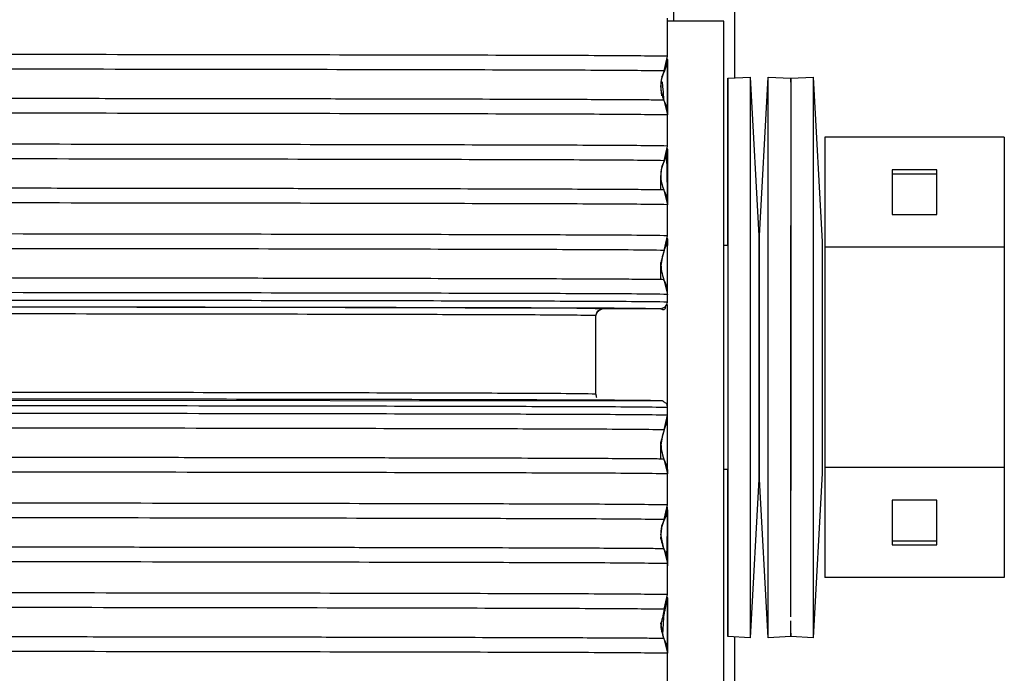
# Model space of a CAD drawing. Header units: millimetres. Extents: x -960 to 506, y 235 to 390.
# Tile 44 of 45: x 463 to 506, y 291 to 320. Entities that reach past the tile are written whole.
import ezdxf

# ---------------------------------------------------------------- set-up
doc = ezdxf.new("R2010")
doc.units = ezdxf.units.MM

# ---------------------------------------------------------------- blocks, each defined once
blk = doc.blocks.new('Haltebuegel__47', base_point=(-902.62, 286.831))
at = {"color": 7, "linetype": 'Continuous'}
for p, q in [((491.38, 318.329), (491.38, 320.021)), ((491.23, 317.675), (491.38, 318.329)), ((491.131, 316.571), (491.08, 317.021)), ((491.216, 316.369), (491.38, 315.713)), ((491.38, 314.329), (491.38, 315.713)), ((491.23, 313.675), (491.38, 314.329)), ((491.077, 312.378), (491.08, 313.021)), ((491.216, 312.369), (491.38, 311.713)), ((491.38, 310.329), (491.38, 311.713)), ((491.23, 309.675), (491.38, 310.329)), ((491.378, 310.145), (491.325, 309.901)), ((491.325, 309.901), (491.378, 310.145)), ((491.378, 310.145), (491.325, 309.901)), ((491.077, 308.378), (491.08, 309.134)), ((491.216, 308.369), (491.38, 307.713)), ((491.38, 307.371), (491.38, 307.713)), ((491.08, 307.071), (488.48, 307.071)), ((488.18, 303.271), (488.18, 306.771)), ((395.38, 303.079), (491.159, 302.971)), ((491.38, 302.329), (491.38, 302.671)), ((491.23, 301.675), (491.38, 302.329)), ((491.077, 300.378), (491.08, 301.134)), ((491.216, 300.369), (491.38, 299.713)), ((491.38, 298.329), (491.38, 299.713)), ((491.23, 297.675), (491.38, 298.329)), ((491.23, 297.675), (491.38, 297.912)), ((491.118, 297.413), (491.08, 297.021)), ((491.08, 296.795), (491.118, 297.413)), ((491.216, 296.369), (491.08, 297.021)), ((491.216, 296.369), (491.38, 295.713)), ((491.38, 294.329), (491.38, 295.713)), ((491.23, 293.675), (491.38, 294.329)), ((491.216, 292.369), (491.08, 293.057)), ((491.216, 292.369), (491.38, 291.713)), ((491.38, 290.021), (491.38, 291.713))]:
    blk.add_line(p, q, dxfattribs=at)
at = {"color": 1, "linetype": 'Continuous'}
for p, q in [((491.23, 317.675), (491.118, 317.413)), ((491.23, 313.675), (491.118, 313.413)), ((491.23, 297.675), (491.118, 297.413)), ((491.23, 293.675), (491.23, 293.485))]:
    blk.add_line(p, q, dxfattribs=at)
for points, knots in [([(491.38, 318.329), (490.924, 318.335), (489.833, 318.349), (487.397, 318.36), (483.566, 318.372), (478.044, 318.384), (471.107, 318.396), (462.875, 318.406), (453.487, 318.415), (443.106, 318.423), (431.908, 318.429), (420.084, 318.433), (407.839, 318.436), (399.556, 318.437), (395.38, 318.437)], [0, 0, 0, 0, 1.36775, 3.271254, 7.307721, 12.861731, 19.83826, 28.117936, 37.559094, 48.000194, 59.262587, 71.153569, 83.469683, 96.000197, 96.000197, 96.000197, 96.000197]), ([(491.23, 317.675), (490.774, 317.681), (489.686, 317.695), (487.254, 317.706), (483.428, 317.718), (477.915, 317.73), (470.989, 317.742), (462.769, 317.752), (453.397, 317.761), (443.031, 317.769), (431.851, 317.775), (420.046, 317.779), (407.819, 317.782), (399.55, 317.783), (395.38, 317.783)], [0, 0, 0, 0, 1.365613, 3.266143, 7.296303, 12.841635, 19.807262, 28.074001, 37.500408, 47.925194, 59.169989, 71.042391, 83.339261, 95.850197, 95.850197, 95.850197, 95.850197]), ([(491.216, 316.369), (491.114, 316.372), (490.778, 316.38), (490.073, 316.383), (488.972, 316.391), (487.478, 316.397), (485.599, 316.404), (483.341, 316.41), (480.716, 316.416), (477.731, 316.423), (474.401, 316.428), (470.742, 316.434), (466.766, 316.439), (461.964, 316.445), (456.289, 316.451), (449.708, 316.456), (442.721, 316.461), (435.382, 316.465), (427.745, 316.469), (418.505, 316.472), (407.688, 316.475), (399.506, 316.475), (395.38, 316.475)], [0, 0, 0, 0, 0.305323, 1.010456, 2.112587, 3.608877, 5.492104, 7.75181, 10.380302, 13.369883, 16.705451, 20.369013, 24.348536, 28.631988, 34.777217, 41.371226, 48.377113, 55.736738, 63.388014, 71.288124, 83.458764, 95.836696, 95.836696, 95.836696, 95.836696]), ([(491.38, 315.713), (490.924, 315.719), (489.833, 315.734), (487.397, 315.745), (483.566, 315.757), (478.044, 315.769), (471.107, 315.78), (462.875, 315.791), (453.487, 315.8), (443.106, 315.807), (431.908, 315.814), (420.084, 315.818), (407.839, 315.821), (399.556, 315.821), (395.38, 315.821)], [0, 0, 0, 0, 1.36775, 3.271254, 7.307721, 12.861731, 19.83826, 28.117936, 37.559094, 48.000194, 59.262587, 71.153569, 83.469683, 96.000197, 96.000197, 96.000197, 96.000197]), ([(491.38, 314.329), (490.924, 314.335), (489.833, 314.349), (487.397, 314.36), (483.566, 314.372), (478.044, 314.384), (471.107, 314.396), (462.875, 314.406), (453.487, 314.415), (443.106, 314.423), (431.908, 314.429), (420.084, 314.433), (407.839, 314.436), (399.556, 314.437), (395.38, 314.437)], [0, 0, 0, 0, 1.36775, 3.271254, 7.307721, 12.861731, 19.83826, 28.117936, 37.559094, 48.000194, 59.262587, 71.153569, 83.469683, 96.000197, 96.000197, 96.000197, 96.000197]), ([(491.23, 313.675), (490.774, 313.681), (489.686, 313.695), (487.254, 313.706), (483.428, 313.718), (477.915, 313.73), (470.989, 313.742), (462.769, 313.752), (453.397, 313.761), (443.031, 313.769), (431.851, 313.775), (420.046, 313.779), (407.819, 313.782), (399.55, 313.783), (395.38, 313.783)], [0, 0, 0, 0, 1.365613, 3.266143, 7.296303, 12.841635, 19.807262, 28.074001, 37.500408, 47.925194, 59.169989, 71.042391, 83.339261, 95.850197, 95.850197, 95.850197, 95.850197]), ([(491.216, 312.369), (491.114, 312.372), (490.777, 312.38), (490.073, 312.383), (488.972, 312.391), (487.478, 312.397), (485.598, 312.404), (483.341, 312.41), (480.715, 312.416), (477.731, 312.423), (474.401, 312.428), (470.741, 312.434), (466.766, 312.439), (461.963, 312.445), (456.289, 312.451), (449.707, 312.456), (442.721, 312.461), (435.382, 312.465), (427.745, 312.469), (418.504, 312.472), (407.688, 312.475), (399.505, 312.475), (395.38, 312.475)], [0, 0, 0, 0, 0.305393, 1.010589, 2.112777, 3.609117, 5.492386, 7.752128, 10.380648, 13.370251, 16.705834, 20.369404, 24.348928, 28.632375, 34.777589, 41.371572, 48.377424, 55.737007, 63.388233, 71.288289, 83.458839, 95.836677, 95.836677, 95.836677, 95.836677]), ([(491.38, 311.713), (490.924, 311.719), (489.833, 311.734), (487.397, 311.745), (483.566, 311.757), (478.044, 311.769), (471.107, 311.78), (462.875, 311.791), (453.487, 311.8), (443.106, 311.807), (431.908, 311.814), (420.084, 311.818), (407.839, 311.821), (399.556, 311.821), (395.38, 311.821)], [0, 0, 0, 0, 1.36775, 3.271254, 7.307721, 12.861731, 19.83826, 28.117936, 37.559094, 48.000194, 59.262587, 71.153569, 83.469683, 96.000197, 96.000197, 96.000197, 96.000197]), ([(491.38, 310.329), (490.924, 310.335), (489.833, 310.349), (487.397, 310.36), (483.566, 310.372), (478.044, 310.384), (471.107, 310.396), (462.875, 310.406), (453.487, 310.415), (443.106, 310.423), (431.908, 310.429), (420.084, 310.433), (407.839, 310.436), (399.556, 310.437), (395.38, 310.437)], [0, 0, 0, 0, 1.36775, 3.271254, 7.307721, 12.861731, 19.83826, 28.117936, 37.559094, 48.000194, 59.262587, 71.153569, 83.469683, 96.000197, 96.000197, 96.000197, 96.000197]), ([(491.23, 309.675), (490.774, 309.681), (489.686, 309.695), (487.254, 309.706), (483.428, 309.718), (477.915, 309.73), (470.989, 309.742), (462.769, 309.752), (453.397, 309.761), (443.031, 309.769), (431.851, 309.775), (420.046, 309.779), (407.819, 309.782), (399.55, 309.783), (395.38, 309.783)], [0, 0, 0, 0, 1.365613, 3.266143, 7.296303, 12.841635, 19.807262, 28.074001, 37.500408, 47.925194, 59.169989, 71.042391, 83.339261, 95.850197, 95.850197, 95.850197, 95.850197]), ([(491.216, 308.369), (491.114, 308.372), (490.777, 308.38), (490.073, 308.383), (488.972, 308.391), (487.478, 308.397), (485.598, 308.404), (483.341, 308.41), (480.715, 308.416), (477.73, 308.423), (474.401, 308.428), (470.741, 308.434), (466.766, 308.439), (461.963, 308.445), (456.289, 308.451), (449.707, 308.456), (442.721, 308.461), (435.382, 308.465), (427.745, 308.469), (418.504, 308.472), (407.688, 308.475), (399.505, 308.475), (395.38, 308.475)], [0, 0, 0, 0, 0.305463, 1.010723, 2.112967, 3.609356, 5.492669, 7.752446, 10.380995, 13.370619, 16.706217, 20.369795, 24.349321, 28.632763, 34.77796, 41.371917, 48.377735, 55.737275, 63.388452, 71.288453, 83.458914, 95.836658, 95.836658, 95.836658, 95.836658]), ([(491.38, 307.713), (490.924, 307.719), (489.833, 307.734), (487.397, 307.745), (483.566, 307.757), (478.044, 307.769), (471.107, 307.78), (462.875, 307.791), (453.487, 307.8), (443.106, 307.807), (431.908, 307.814), (420.084, 307.818), (407.839, 307.821), (399.556, 307.821), (395.38, 307.821)], [0, 0, 0, 0, 1.36775, 3.271254, 7.307721, 12.861731, 19.83826, 28.117936, 37.559094, 48.000194, 59.262587, 71.153569, 83.469683, 96.000197, 96.000197, 96.000197, 96.000197]), ([(491.38, 307.371), (490.924, 307.377), (489.833, 307.391), (487.397, 307.402), (483.566, 307.414), (478.044, 307.426), (471.107, 307.438), (462.875, 307.448), (453.487, 307.457), (443.106, 307.465), (431.908, 307.471), (420.084, 307.476), (407.839, 307.479), (399.556, 307.479), (395.38, 307.479)], [0, 0, 0, 0, 1.36775, 3.271254, 7.307721, 12.861731, 19.83826, 28.117936, 37.559094, 48.000194, 59.262587, 71.153569, 83.469683, 96.000197, 96.000197, 96.000197, 96.000197]), ([(491.08, 307.071), (490.625, 307.077), (489.538, 307.091), (487.11, 307.102), (483.291, 307.114), (477.785, 307.126), (470.87, 307.138), (462.664, 307.148), (453.306, 307.157), (442.957, 307.165), (431.793, 307.171), (420.007, 307.175), (407.8, 307.178), (399.543, 307.179), (395.38, 307.179)], [0, 0, 0, 0, 1.363476, 3.261031, 7.284884, 12.821538, 19.776265, 28.030067, 37.441722, 47.850194, 59.077391, 70.931214, 83.20884, 95.700197, 95.700197, 95.700197, 95.700197]), ([(488.48, 307.071), (488.044, 307.08), (486.986, 307.1), (484.624, 307.095), (480.902, 307.116), (475.547, 307.124), (468.819, 307.136), (460.836, 307.146), (451.732, 307.155), (441.664, 307.162), (430.804, 307.168), (419.338, 307.173), (407.462, 307.175), (399.43, 307.177), (395.38, 307.179)], [0, 0, 0, 0, 1.307725, 3.172495, 7.087027, 12.47326, 19.239039, 27.2686, 36.424557, 46.550248, 57.472422, 69.004198, 80.948263, 93.100252, 93.100252, 93.100252, 93.100252]), ([(488.48, 307.071), (488.475, 307.069), (488.439, 307.055), (488.365, 307.029), (488.228, 306.959), (488.198, 306.844), (488.18, 306.771)], [0, 0, 0, 0, 0.0144743, 0.1157942, 0.238555, 0.4517517, 0.4517517, 0.4517517, 0.4517517]), ([(491.08, 307.071), (491.084, 307.073), (491.12, 307.087), (491.194, 307.113), (491.331, 307.183), (491.361, 307.298), (491.38, 307.371)], [0, 0, 0, 0, 0.0144742, 0.1157936, 0.238554, 0.4517516, 0.4517516, 0.4517516, 0.4517516]), ([(488.18, 306.771), (487.739, 306.777), (486.685, 306.791), (484.33, 306.801), (480.627, 306.813), (475.288, 306.825), (468.583, 306.836), (460.625, 306.846), (451.55, 306.855), (441.515, 306.862), (430.69, 306.868), (419.261, 306.872), (407.423, 306.875), (399.417, 306.875), (395.38, 306.875)], [0, 0, 0, 0, 1.322158, 3.162212, 7.06413, 12.433007, 19.176984, 27.180671, 36.307125, 46.400188, 57.287167, 68.781783, 80.68736, 92.800191, 92.800191, 92.800191, 92.800191]), ([(488.18, 303.271), (487.739, 303.277), (486.685, 303.291), (484.33, 303.301), (480.627, 303.313), (475.288, 303.325), (468.583, 303.336), (460.625, 303.346), (451.55, 303.355), (441.515, 303.362), (430.69, 303.368), (419.261, 303.372), (407.423, 303.375), (399.417, 303.375), (395.38, 303.375)], [0, 0, 0, 0, 1.322158, 3.162212, 7.06413, 12.433007, 19.176984, 27.180671, 36.307125, 46.400188, 57.287167, 68.781783, 80.68736, 92.800191, 92.800191, 92.800191, 92.800191]), ([(491.38, 302.671), (490.924, 302.677), (489.833, 302.691), (487.397, 302.702), (483.566, 302.714), (478.044, 302.726), (471.107, 302.738), (462.875, 302.748), (453.487, 302.757), (443.106, 302.765), (431.908, 302.771), (420.084, 302.776), (407.839, 302.779), (399.556, 302.779), (395.38, 302.779)], [0, 0, 0, 0, 1.36775, 3.271254, 7.307721, 12.861731, 19.83826, 28.117936, 37.559094, 48.000194, 59.262587, 71.153569, 83.469683, 96.000197, 96.000197, 96.000197, 96.000197]), ([(491.38, 302.329), (490.924, 302.335), (489.833, 302.349), (487.397, 302.36), (483.566, 302.372), (478.044, 302.384), (471.107, 302.396), (462.875, 302.406), (453.487, 302.415), (443.106, 302.423), (431.908, 302.429), (420.084, 302.433), (407.839, 302.436), (399.556, 302.437), (395.38, 302.437)], [0, 0, 0, 0, 1.36775, 3.271254, 7.307721, 12.861731, 19.83826, 28.117936, 37.559094, 48.000194, 59.262587, 71.153569, 83.469683, 96.000197, 96.000197, 96.000197, 96.000197]), ([(491.23, 301.675), (490.774, 301.681), (489.686, 301.695), (487.254, 301.706), (483.428, 301.718), (477.915, 301.73), (470.989, 301.742), (462.769, 301.752), (453.397, 301.761), (443.031, 301.769), (431.851, 301.775), (420.046, 301.779), (407.819, 301.782), (399.55, 301.783), (395.38, 301.783)], [0, 0, 0, 0, 1.365613, 3.266143, 7.296303, 12.841635, 19.807262, 28.074001, 37.500408, 47.925194, 59.169989, 71.042391, 83.339261, 95.850197, 95.850197, 95.850197, 95.850197]), ([(491.216, 300.369), (491.114, 300.372), (490.777, 300.38), (490.073, 300.383), (488.972, 300.391), (487.478, 300.397), (485.598, 300.404), (483.341, 300.41), (480.715, 300.416), (477.731, 300.423), (474.401, 300.428), (470.741, 300.434), (466.766, 300.439), (461.963, 300.445), (456.289, 300.451), (449.707, 300.456), (442.721, 300.461), (435.382, 300.465), (427.745, 300.469), (418.504, 300.472), (407.688, 300.475), (399.505, 300.475), (395.38, 300.475)], [0, 0, 0, 0, 0.305395, 1.010593, 2.112782, 3.609123, 5.492394, 7.752137, 10.380658, 13.370261, 16.705844, 20.369414, 24.348939, 28.632386, 34.777599, 41.371581, 48.377433, 55.737014, 63.388239, 71.288293, 83.458841, 95.836676, 95.836676, 95.836676, 95.836676]), ([(491.38, 299.713), (490.924, 299.719), (489.833, 299.734), (487.397, 299.745), (483.566, 299.757), (478.044, 299.769), (471.107, 299.78), (462.875, 299.791), (453.487, 299.8), (443.106, 299.807), (431.908, 299.814), (420.084, 299.818), (407.839, 299.821), (399.556, 299.821), (395.38, 299.821)], [0, 0, 0, 0, 1.36775, 3.271254, 7.307721, 12.861731, 19.83826, 28.117936, 37.559094, 48.000194, 59.262587, 71.153569, 83.469683, 96.000197, 96.000197, 96.000197, 96.000197]), ([(491.38, 298.329), (490.924, 298.335), (489.833, 298.349), (487.397, 298.36), (483.566, 298.372), (478.044, 298.384), (471.107, 298.396), (462.875, 298.406), (453.487, 298.415), (443.106, 298.423), (431.908, 298.429), (420.084, 298.433), (407.839, 298.436), (399.556, 298.437), (395.38, 298.437)], [0, 0, 0, 0, 1.36775, 3.271254, 7.307721, 12.861731, 19.83826, 28.117936, 37.559094, 48.000194, 59.262587, 71.153569, 83.469683, 96.000197, 96.000197, 96.000197, 96.000197]), ([(491.23, 297.675), (490.774, 297.681), (489.686, 297.695), (487.254, 297.706), (483.428, 297.718), (477.915, 297.73), (470.989, 297.742), (462.769, 297.752), (453.397, 297.761), (443.031, 297.769), (431.851, 297.775), (420.046, 297.779), (407.819, 297.782), (399.55, 297.783), (395.38, 297.783)], [0, 0, 0, 0, 1.365613, 3.266143, 7.296303, 12.841635, 19.807262, 28.074001, 37.500408, 47.925194, 59.169989, 71.042391, 83.339261, 95.850197, 95.850197, 95.850197, 95.850197]), ([(491.216, 296.369), (491.114, 296.372), (490.778, 296.38), (490.073, 296.383), (488.972, 296.391), (487.479, 296.397), (485.599, 296.404), (483.342, 296.41), (480.716, 296.416), (477.731, 296.423), (474.402, 296.428), (470.742, 296.434), (466.767, 296.439), (461.964, 296.445), (456.29, 296.451), (449.708, 296.456), (442.722, 296.461), (435.383, 296.465), (427.746, 296.469), (418.505, 296.472), (407.688, 296.475), (399.506, 296.475), (395.38, 296.475)], [0, 0, 0, 0, 0.305257, 1.01033, 2.112407, 3.60865, 5.491837, 7.75151, 10.379974, 13.369534, 16.705089, 20.368643, 24.348165, 28.631622, 34.776866, 41.370899, 48.376819, 55.736484, 63.387806, 71.287968, 83.458693, 95.836714, 95.836714, 95.836714, 95.836714]), ([(491.38, 295.713), (490.924, 295.719), (489.833, 295.734), (487.397, 295.745), (483.566, 295.757), (478.044, 295.769), (471.107, 295.78), (462.875, 295.791), (453.487, 295.8), (443.106, 295.807), (431.908, 295.814), (420.084, 295.818), (407.839, 295.821), (399.556, 295.821), (395.38, 295.821)], [0, 0, 0, 0, 1.36775, 3.271254, 7.307721, 12.861731, 19.83826, 28.117936, 37.559094, 48.000194, 59.262587, 71.153569, 83.469683, 96.000197, 96.000197, 96.000197, 96.000197]), ([(491.38, 294.329), (490.924, 294.335), (489.833, 294.349), (487.397, 294.36), (483.566, 294.372), (478.044, 294.384), (471.107, 294.396), (462.875, 294.406), (453.487, 294.415), (443.106, 294.423), (431.908, 294.429), (420.084, 294.433), (407.839, 294.436), (399.556, 294.437), (395.38, 294.437)], [0, 0, 0, 0, 1.36775, 3.271254, 7.307721, 12.861731, 19.83826, 28.117936, 37.559094, 48.000194, 59.262587, 71.153569, 83.469683, 96.000197, 96.000197, 96.000197, 96.000197]), ([(491.23, 293.675), (490.774, 293.681), (489.686, 293.695), (487.254, 293.706), (483.428, 293.718), (477.915, 293.73), (470.989, 293.742), (462.769, 293.752), (453.397, 293.761), (443.031, 293.769), (431.851, 293.775), (420.046, 293.779), (407.819, 293.782), (399.55, 293.783), (395.38, 293.783)], [0, 0, 0, 0, 1.365613, 3.266143, 7.296303, 12.841635, 19.807262, 28.074001, 37.500408, 47.925194, 59.169989, 71.042391, 83.339261, 95.850197, 95.850197, 95.850197, 95.850197]), ([(491.216, 292.369), (491.114, 292.372), (490.778, 292.38), (490.073, 292.383), (488.972, 292.391), (487.478, 292.397), (485.599, 292.404), (483.341, 292.41), (480.716, 292.416), (477.731, 292.423), (474.401, 292.428), (470.742, 292.434), (466.766, 292.439), (461.964, 292.445), (456.289, 292.451), (449.708, 292.456), (442.721, 292.461), (435.382, 292.465), (427.745, 292.469), (418.505, 292.472), (407.688, 292.475), (399.506, 292.475), (395.38, 292.475)], [0, 0, 0, 0, 0.305327, 1.010463, 2.112597, 3.60889, 5.492119, 7.751828, 10.380321, 13.369903, 16.705472, 20.369034, 24.348557, 28.632009, 34.777238, 41.371245, 48.37713, 55.736753, 63.388026, 71.288133, 83.458768, 95.836695, 95.836695, 95.836695, 95.836695]), ([(491.38, 291.713), (490.924, 291.719), (489.833, 291.734), (487.397, 291.745), (483.566, 291.757), (478.044, 291.769), (471.107, 291.78), (462.875, 291.791), (453.487, 291.8), (443.106, 291.807), (431.908, 291.814), (420.084, 291.818), (407.839, 291.821), (399.556, 291.821), (395.38, 291.821)], [0, 0, 0, 0, 1.36775, 3.271254, 7.307721, 12.861731, 19.83826, 28.117936, 37.559094, 48.000194, 59.262587, 71.153569, 83.469683, 96.000197, 96.000197, 96.000197, 96.000197])]:
    blk.add_open_spline(points, degree=3, knots=knots, dxfattribs=at)
at = {"color": 7, "linetype": 'Continuous'}
for points, knots in [([(491.118, 317.413), (491.182, 317.536), (491.301, 317.767), (491.355, 318.02), (491.38, 318.139)], [0, 0, 0, 0, 0.4135961, 0.7742289, 0.7742289, 0.7742289, 0.7742289]), ([(491.23, 317.675), (491.185, 317.559), (491.103, 317.349), (491.068, 317.01), (491.102, 316.684), (491.178, 316.473), (491.216, 316.369)], [0, 0, 0, 0, 0.370104, 0.674542, 1.011684, 1.343988, 1.343988, 1.343988, 1.343988]), ([(491.118, 317.413), (491.105, 317.314), (491.076, 317.109), (491.078, 316.902), (491.08, 316.795)], [0, 0, 0, 0, 0.2994039, 0.6204772, 0.6204772, 0.6204772, 0.6204772]), ([(491.38, 315.713), (491.373, 315.827), (491.36, 316.056), (491.264, 316.264), (491.216, 316.369)], [0, 0, 0, 0, 0.3379726, 0.6811102, 0.6811102, 0.6811102, 0.6811102]), ([(491.118, 313.413), (491.182, 313.536), (491.301, 313.767), (491.355, 314.02), (491.38, 314.139)], [0, 0, 0, 0, 0.413595, 0.7742277, 0.7742277, 0.7742277, 0.7742277]), ([(491.23, 313.675), (491.185, 313.559), (491.103, 313.349), (491.068, 313.01), (491.102, 312.684), (491.178, 312.473), (491.216, 312.369)], [0, 0, 0, 0, 0.370103, 0.674541, 1.011683, 1.343982, 1.343982, 1.343982, 1.343982]), ([(491.118, 313.413), (491.105, 313.314), (491.076, 313.109), (491.078, 312.902), (491.08, 312.795)], [0, 0, 0, 0, 0.2994039, 0.6204775, 0.6204775, 0.6204775, 0.6204775]), ([(491.38, 311.713), (491.373, 311.827), (491.36, 312.056), (491.264, 312.264), (491.216, 312.369)], [0, 0, 0, 0, 0.337973, 0.6811177, 0.6811177, 0.6811177, 0.6811177]), ([(491.23, 309.675), (491.248, 309.723), (491.309, 309.876), (491.35, 310.035), (491.378, 310.145)], [0, 0, 0, 0, 0.1536432, 0.4937836, 0.4937836, 0.4937836, 0.4937836]), ([(491.23, 309.675), (491.186, 309.537), (491.108, 309.286), (491.088, 309.024), (491.08, 308.907)], [0, 0, 0, 0, 0.4328413, 0.784546, 0.784546, 0.784546, 0.784546]), ([(491.23, 309.675), (491.191, 309.545), (491.137, 309.366), (491.092, 309.184), (491.08, 309.134)], [0, 0, 0, 0, 0.4055629, 0.5617363, 0.5617363, 0.5617363, 0.5617363]), ([(491.08, 309.134), (491.086, 309.002), (491.099, 308.741), (491.177, 308.492), (491.216, 308.369)], [0, 0, 0, 0, 0.3931434, 0.7794725, 0.7794725, 0.7794725, 0.7794725]), ([(491.38, 307.713), (491.373, 307.827), (491.36, 308.056), (491.264, 308.264), (491.216, 308.369)], [0, 0, 0, 0, 0.3379735, 0.6811253, 0.6811253, 0.6811253, 0.6811253]), ([(488.48, 307.071), (488.441, 307.054), (488.343, 307.01), (488.224, 306.915), (488.195, 306.812), (488.181, 306.776), (488.18, 306.771)], [0, 0, 0, 0, 0.1260275, 0.3249664, 0.4265553, 0.4410681, 0.4410681, 0.4410681, 0.4410681]), ([(491.08, 307.071), (491.105, 307.058), (491.163, 307.028), (491.276, 307.051), (491.284, 307.124), (491.294, 307.151), (491.296, 307.155)], [0, 0, 0, 0, 0.0873032, 0.1961717, 0.2733407, 0.2843648, 0.2843648, 0.2843648, 0.2843648]), ([(491.159, 302.971), (490.685, 302.977), (489.571, 302.991), (487.117, 303.002), (483.291, 303.014), (477.785, 303.026), (470.87, 303.038), (462.664, 303.048), (453.306, 303.057), (442.957, 303.065), (431.793, 303.071), (420.007, 303.075), (407.8, 303.078), (399.543, 303.079), (395.38, 303.079)], [0, 0, 0, 0, 1.423143, 3.340589, 7.364442, 12.901096, 19.855822, 28.109625, 37.52128, 47.929751, 59.156948, 71.010771, 83.288397, 95.779754, 95.779754, 95.779754, 95.779754]), ([(491.38, 302.671), (491.373, 302.696), (491.361, 302.747), (491.358, 302.848), (491.247, 302.895), (491.189, 302.946), (491.159, 302.971)], [0, 0, 0, 0, 0.079523, 0.159046, 0.2778197, 0.3965935, 0.3965935, 0.3965935, 0.3965935]), ([(491.23, 301.675), (491.273, 301.78), (491.36, 301.99), (491.373, 302.216), (491.38, 302.329)], [0, 0, 0, 0, 0.3393733, 0.6751242, 0.6751242, 0.6751242, 0.6751242]), ([(491.23, 301.675), (491.186, 301.537), (491.108, 301.286), (491.088, 301.024), (491.08, 300.907)], [0, 0, 0, 0, 0.4328419, 0.7845472, 0.7845472, 0.7845472, 0.7845472]), ([(491.23, 301.675), (491.191, 301.545), (491.137, 301.366), (491.092, 301.184), (491.08, 301.134)], [0, 0, 0, 0, 0.4055635, 0.5617371, 0.5617371, 0.5617371, 0.5617371]), ([(491.08, 301.134), (491.086, 301.002), (491.099, 300.741), (491.177, 300.492), (491.216, 300.369)], [0, 0, 0, 0, 0.3931432, 0.7794774, 0.7794774, 0.7794774, 0.7794774]), ([(491.38, 299.713), (491.373, 299.827), (491.36, 300.056), (491.264, 300.264), (491.216, 300.369)], [0, 0, 0, 0, 0.337973, 0.6811179, 0.6811179, 0.6811179, 0.6811179]), ([(491.118, 297.413), (491.182, 297.536), (491.301, 297.767), (491.355, 298.02), (491.38, 298.139)], [0, 0, 0, 0, 0.413595, 0.7742277, 0.7742277, 0.7742277, 0.7742277]), ([(491.118, 297.413), (491.105, 297.314), (491.076, 297.109), (491.078, 296.902), (491.08, 296.795)], [0, 0, 0, 0, 0.2994056, 0.6204792, 0.6204792, 0.6204792, 0.6204792]), ([(491.23, 297.675), (491.185, 297.559), (491.103, 297.349), (491.068, 297.01), (491.102, 296.684), (491.178, 296.473), (491.216, 296.369)], [0, 0, 0, 0, 0.370103, 0.674543, 1.011685, 1.343995, 1.343995, 1.343995, 1.343995]), ([(491.38, 295.713), (491.373, 295.827), (491.36, 296.056), (491.264, 296.264), (491.216, 296.369)], [0, 0, 0, 0, 0.3379722, 0.6811031, 0.6811031, 0.6811031, 0.6811031]), ([(491.23, 293.485), (491.255, 293.589), (491.308, 293.806), (491.355, 294.025), (491.38, 294.139)], [0, 0, 0, 0, 0.3221414, 0.6708477, 0.6708477, 0.6708477, 0.6708477]), ([(491.23, 293.675), (491.213, 293.576), (491.179, 293.366), (491.114, 293.164), (491.08, 293.057)], [0, 0, 0, 0, 0.301424, 0.6362317, 0.6362317, 0.6362317, 0.6362317]), ([(491.23, 293.485), (491.186, 293.38), (491.099, 293.171), (491.086, 292.944), (491.08, 292.831)], [0, 0, 0, 0, 0.3375541, 0.6751081, 0.6751081, 0.6751081, 0.6751081]), ([(491.08, 293.057), (491.086, 292.938), (491.099, 292.703), (491.177, 292.48), (491.216, 292.369)], [0, 0, 0, 0, 0.355213, 0.7048846, 0.7048846, 0.7048846, 0.7048846]), ([(491.38, 291.713), (491.373, 291.827), (491.36, 292.056), (491.264, 292.264), (491.216, 292.369)], [0, 0, 0, 0, 0.3379726, 0.6811106, 0.6811106, 0.6811106, 0.6811106])]:
    blk.add_open_spline(points, degree=3, knots=knots, dxfattribs=at)
blk.add_open_spline([(488.18, 303.271), (488.185, 303.245), (488.195, 303.193), (488.206, 303.141), (488.211, 303.115)], degree=3, dxfattribs=at)
blk = doc.blocks.new('Schlossschraube-DIN603-M10X35-A2_1_1_1__59', base_point=(493.88, 299.901))
at = {"color": 7, "linetype": 'Continuous'}
for p, q in [((494.067, 309.901), (493.88, 309.901)), ((494.067, 299.901), (493.88, 299.901))]:
    blk.add_line(p, q, dxfattribs=at)
blk = doc.blocks.new('Buegellager_1__60', base_point=(435.98, 283.007))
at = {"color": 7, "linetype": 'Continuous'}
for p, q in [((435.98, 329.85), (435.98, 324.787)), ((435.98, 329.85), (462.48, 329.85)), ((462.48, 329.85), (462.48, 329.717)), ((440.862, 329.342), (441.141, 329.384)), ((441.141, 329.384), (441.344, 329.41)), ((441.344, 329.41), (441.823, 329.46)), ((441.823, 329.46), (442.331, 329.498)), ((442.331, 329.498), (442.616, 329.514)), ((442.616, 329.514), (442.981, 329.529)), ((442.981, 329.529), (443.2, 329.536)), ((443.2, 329.536), (443.566, 329.544)), ((443.566, 329.544), (443.794, 329.547)), ((443.794, 329.547), (444.159, 329.548)), ((444.159, 329.548), (444.693, 329.542)), ((444.693, 329.542), (444.99, 329.535)), ((444.99, 329.535), (445.332, 329.523)), ((445.332, 329.523), (445.57, 329.512)), ((445.57, 329.512), (445.898, 329.493)), ((445.898, 329.493), (446.13, 329.477)), ((446.13, 329.477), (446.401, 329.454)), ((446.401, 329.454), (446.663, 329.428)), ((446.663, 329.428), (446.917, 329.398)), ((446.917, 329.398), (447.389, 329.326)), ((462.48, 329.717), (465.48, 329.717)), ((465.48, 329.717), (465.48, 323.65)), ((439.428, 328.884), (439.621, 328.991)), ((439.621, 328.991), (439.883, 329.101)), ((440.112, 329.175), (440.304, 329.228)), ((440.51, 329.275), (440.862, 329.342)), ((447.389, 329.326), (447.817, 329.237)), ((447.817, 329.237), (448.012, 329.186)), ((448.012, 329.186), (448.193, 329.13)), ((448.36, 329.069), (448.535, 328.992)), ((448.535, 328.992), (448.794, 328.842)), ((438.988, 328.293), (439.051, 328.494)), ((438.987, 328.078), (438.988, 328.293)), ((439.172, 327.602), (438.987, 328.078)), ((449.175, 328.099), (449.088, 327.79)), ((449.115, 328.479), (449.163, 328.34)), ((449.163, 328.34), (449.175, 328.099)), ((449.009, 327.638), (448.841, 327.395)), ((449.088, 327.79), (449.009, 327.638)), ((439.377, 327.325), (439.172, 327.602)), ((439.566, 327.126), (439.377, 327.325)), ((448.841, 327.395), (448.617, 327.149)), ((439.846, 326.88), (439.699, 327.003)), ((448.185, 326.781), (447.836, 326.544)), ((448.342, 326.903), (448.185, 326.781)), ((448.486, 327.026), (448.342, 326.903)), ((448.617, 327.149), (448.486, 327.026)), ((440.359, 326.522), (440.049, 326.726)), ((440.76, 326.296), (440.359, 326.522)), ((447.44, 326.317), (447.297, 326.245)), ((447.836, 326.544), (447.44, 326.317)), ((440.977, 326.19), (440.76, 326.296)), ((441.25, 326.069), (440.977, 326.19)), ((441.446, 325.991), (441.25, 326.069)), ((441.72, 325.893), (441.446, 325.991)), ((442.261, 325.735), (441.72, 325.893)), ((446.759, 326.009), (446.255, 325.834)), ((447.297, 326.245), (446.997, 326.106)), ((442.496, 325.68), (442.261, 325.735)), ((442.825, 325.616), (442.496, 325.68)), ((443.067, 325.579), (442.825, 325.616)), ((443.409, 325.54), (443.067, 325.579)), ((444, 325.511), (443.409, 325.54)), ((444.593, 325.528), (444, 325.511)), ((445.179, 325.591), (444.593, 325.528)), ((445.749, 325.699), (445.179, 325.591)), ((446.255, 325.834), (445.749, 325.699)), ((456.64, 323.65), (465.48, 323.65)), ((465.48, 323.09), (465.48, 323.65)), ((465.056, 284.365), (465.48, 284.365)), ((465.056, 283.007), (465.48, 283.007))]:
    blk.add_line(p, q, dxfattribs=at)
blk = doc.blocks.new('Scheibenbremse2__61', base_point=(465.008, 276.029))
at = {"color": 7, "linetype": 'Continuous'}
for p, q in [((465.626, 328.118), (471.18, 333.671)), ((465.48, 327.749), (465.626, 328.118)), ((465.48, 287.147), (465.48, 282.068)), ((472.98, 287.054), (472.98, 286.687)), ((474.48, 286.687), (474.48, 287.049)), ((465.273, 282.168), (465.48, 282.068)), ((465.48, 282.068), (465.626, 281.582)), ((471.18, 276.029), (465.626, 281.582))]:
    blk.add_line(p, q, dxfattribs=at)
at = {"color": 1, "linetype": 'Continuous'}
for p, q in [((465.626, 328.118), (465.626, 323.331)), ((465.626, 323.331), (465.626, 323.09)), ((465.626, 287.071), (465.626, 281.582)), ((472.833, 286.687), (472.833, 287.099))]:
    blk.add_line(p, q, dxfattribs=at)
at = {"color": 7, "linetype": 'Continuous'}
blk.add_open_spline([(465.008, 282.588), (465.051, 282.518), (465.137, 282.376), (465.227, 282.238), (465.273, 282.168)], degree=3, knots=[0, 0, 0, 0, 0.2483577, 0.4967153, 0.4967153, 0.4967153, 0.4967153], dxfattribs=at)
blk = doc.blocks.new('Kappe_1__63', base_point=(471.18, 261.681))
at = {"color": 7, "linetype": 'Continuous'}
for p, q in [((494.38, 317.364), (494.38, 325.33)), ((491.658, 319.901), (491.658, 320.316)), ((491.38, 318.188), (491.38, 315.713)), ((491.171, 316.983), (491.15, 317.187)), ((491.192, 316.733), (491.171, 316.983)), ((491.218, 316.393), (491.192, 316.733)), ((491.38, 314.19), (491.38, 311.713)), ((491.363, 313.123), (491.342, 313.972)), ((491.38, 312.28), (491.363, 313.123)), ((491.38, 311.713), (491.38, 312.28)), ((491.38, 310.191), (491.38, 309.901)), ((491.38, 299.901), (491.38, 299.713)), ((491.373, 297.256), (491.38, 298.117)), ((491.38, 298.117), (491.38, 295.612)), ((491.35, 295.952), (491.373, 297.256)), ((491.38, 294.189), (491.38, 291.713)), ((491.204, 293.069), (491.234, 293.495)), ((491.178, 292.755), (491.204, 293.069)), ((491.163, 292.602), (491.178, 292.755)), ((494.38, 284.37), (494.38, 292.439))]:
    blk.add_line(p, q, dxfattribs=at)
blk = doc.blocks.new('Scheibe_DIN9021-10_5-140HV-P-R2R_1__64', base_point=(491.38, 289.901))
at = {"color": 7, "linetype": 'Continuous'}
for p, q in [((493.88, 319.901), (491.38, 319.901)), ((493.88, 289.901), (493.88, 319.901)), ((491.38, 315.725), (491.38, 318.217)), ((491.38, 311.713), (491.38, 314.222)), ((491.38, 307.713), (491.38, 310.225)), ((491.38, 302.64), (491.38, 307.268)), ((491.38, 299.713), (491.38, 302.225)), ((491.38, 295.713), (491.38, 298.224)), ((491.38, 291.713), (491.38, 294.221)), ((493.88, 289.901), (491.38, 289.901))]:
    blk.add_line(p, q, dxfattribs=at)
blk = doc.blocks.new('Tellerfeder_DIN2093-A25_3__65', base_point=(494.067, 292.401))
at = {"color": 7, "linetype": 'Continuous'}
for p, q in [((494.067, 317.347), (495.066, 317.401)), ((494.067, 309.894), (494.067, 317.347)), ((494.067, 317.347), (494.067, 292.456)), ((495.066, 317.401), (495.066, 292.401)), ((495.066, 317.401), (495.466, 310.051)), ((495.466, 310.051), (495.466, 299.751)), ((494.067, 292.456), (494.067, 299.901)), ((495.466, 299.751), (495.066, 292.401)), ((495.066, 292.401), (494.067, 292.456))]:
    blk.add_line(p, q, dxfattribs=at)
blk = doc.blocks.new('Tellerfeder_DIN2093-A25_2__66', base_point=(495.466, 292.401))
at = {"color": 7, "linetype": 'Continuous'}
for p, q in [((495.466, 310.051), (495.866, 317.401)), ((495.866, 292.401), (495.866, 317.401)), ((495.866, 317.401), (496.864, 317.347)), ((496.864, 317.181), (496.864, 317.347)), ((496.864, 305.338), (496.864, 310.788)), ((495.466, 299.751), (495.466, 310.051)), ((496.864, 304.664), (496.864, 305.338)), ((496.864, 304.44), (496.864, 304.664)), ((496.864, 293.335), (496.864, 304.44)), ((495.866, 292.401), (495.466, 299.751)), ((496.864, 292.456), (496.864, 293.16)), ((496.864, 292.456), (495.866, 292.401))]:
    blk.add_line(p, q, dxfattribs=at)
blk = doc.blocks.new('Sechskantmutter_LS_N050_M10__67', base_point=(498.38, 295.086))
at = {"color": 7, "linetype": 'Continuous'}
for p, q in [((506.38, 314.716), (498.38, 314.716)), ((498.38, 314.716), (498.38, 309.818)), ((506.38, 314.716), (506.38, 309.818)), ((503.38, 313.265), (501.38, 313.265)), ((501.38, 313.265), (501.38, 311.269)), ((503.38, 311.269), (503.38, 313.265)), ((501.38, 313.092), (503.38, 313.092)), ((501.38, 311.269), (503.38, 311.269)), ((506.38, 309.818), (498.38, 309.818)), ((498.38, 309.818), (498.38, 300.003)), ((506.38, 309.818), (506.38, 300.003)), ((498.38, 300.003), (498.38, 295.086)), ((506.38, 300.003), (498.38, 300.003)), ((506.38, 300.003), (506.38, 295.086)), ((501.38, 298.547), (501.38, 296.543)), ((503.38, 298.547), (501.38, 298.547)), ((503.38, 296.543), (503.38, 298.547)), ((503.38, 296.716), (501.38, 296.716)), ((501.38, 296.543), (503.38, 296.543)), ((506.38, 295.086), (498.38, 295.086))]:
    blk.add_line(p, q, dxfattribs=at)
blk = doc.blocks.new('Tellerfeder_DIN2093-A25_1__68', base_point=(496.864, 292.401))
at = {"color": 7, "linetype": 'Continuous'}
for p, q in [((496.864, 317.347), (497.863, 317.401)), ((496.864, 317.347), (496.864, 305.32)), ((497.863, 317.401), (497.863, 292.401)), ((497.863, 317.401), (498.263, 310.051)), ((498.263, 310.051), (498.263, 299.751)), ((496.864, 305.32), (496.864, 305.096)), ((496.864, 305.096), (496.864, 304.422)), ((496.864, 304.422), (496.864, 298.974)), ((498.263, 299.751), (497.863, 292.401)), ((496.864, 292.615), (496.864, 292.456)), ((497.863, 292.401), (496.864, 292.456))]:
    blk.add_line(p, q, dxfattribs=at)
blk = doc.blocks.new('Haltebuegel-MAN-S120__69', base_point=(-960.383, 261.681))
for name, p in [('Kappe_1__63', (471.18, 261.681)), ('Scheibenbremse2__61', (465.008, 276.029)), ('Buegellager_1__60', (435.98, 283.007)), ('Haltebuegel__47', (-902.62, 286.831)), ('Scheibe_DIN9021-10_5-140HV-P-R2R_1__64', (491.38, 289.901)), ('Tellerfeder_DIN2093-A25_3__65', (494.067, 292.401)), ('Tellerfeder_DIN2093-A25_2__66', (495.466, 292.401)), ('Tellerfeder_DIN2093-A25_1__68', (496.864, 292.401)), ('Sechskantmutter_LS_N050_M10__67', (498.38, 295.086)), ('Schlossschraube-DIN603-M10X35-A2_1_1_1__59', (493.88, 299.901))]:
    blk.add_blockref(name, p)
blk = doc.blocks.new('S120_1__70', base_point=(-960.383, 235.315))
blk.add_blockref('Haltebuegel-MAN-S120__69', (-960.383, 261.681))
blk = doc.blocks.new('Drfsicht1', base_point=(-227, 359))
blk.add_blockref('S120_1__70', (-960.383, 235.315))

msp = doc.modelspace()

# ---------------------------------------------------------------- block references
msp.add_blockref('Drfsicht1', (-227, 359))

doc.saveas('drawing.dxf')
